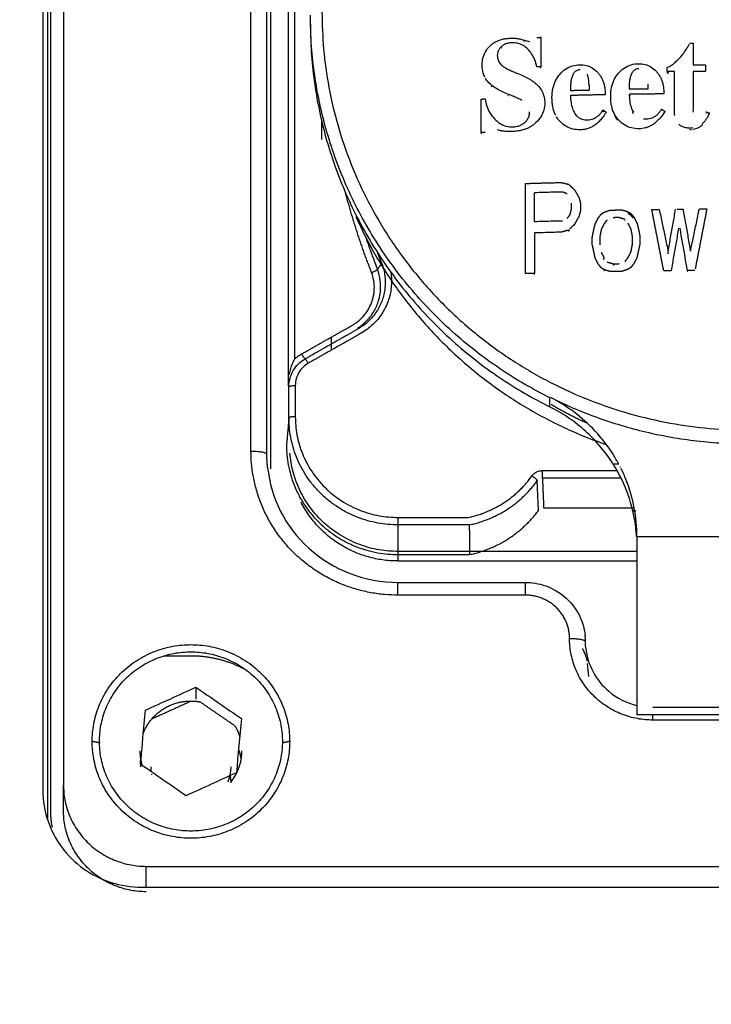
# Model space of a CAD drawing. Header units: millimetres. Extents: x 4946 to 6276, y -4769 to -3439.
# Tile 121 of 195: x 5788 to 5809, y -3782 to -3751. Entities that reach past the tile are written whole.
import ezdxf

# ---------------------------------------------------------------- set-up
doc = ezdxf.new("R2010")
doc.units = ezdxf.units.MM
doc.layers.add('ROXX_NEOmini_FIXTURE', color=7, linetype='Continuous', true_color=0x000000)
doc.dimstyles.get("Standard").update_dxf_attribs({"dimscale": 10, "dimtxt": 2.5, "dimasz": 3, "dimexe": 1, "dimexo": 0.5, "dimgap": 0.8, "dimtad": 1, "dimtoh": 1, "dimdec": 1, "dimzin": 1, "dimdsep": 46, "dimtxsty": 'Standard', "dimblk": 'OPEN90', "dimcen": 2.5, "dimadec": 1, "dimazin": 1, "dimtfac": 1, "dimtdec": 4, "dimtix": 1, "dimtofl": 0, "dimtmove": 1, "dimatfit": 3, "dimldrblk": 'OPEN90', "dimfxl": 1, "dimtolj": 1, "dimtzin": 1, "dimarcsym": 0})

# ---------------------------------------------------------------- blocks, each defined once
blk = doc.blocks.new('*D4')
at = {"layer": 'Defpoints', "color": 0}
for p in [(5752.196, -3663.256), (6119.696, -3663.256), (6119.696, -3885.816)]:
    blk.add_point(p, dxfattribs=at)
at = {"layer": 'ROXX_NEOmini_FIXTURE', "color": 0, "lineweight": -2}
for p, q in [((5752.196, -3669.257), (5752.196, -3888.817)), ((6119.696, -3669.257), (6119.696, -3888.817)), ((5758.197, -3885.816), (6113.695, -3885.816))]:
    blk.add_line(p, q, dxfattribs=at)
at = {"layer": 'ROXX_NEOmini_FIXTURE', "color": 0}
for points in [[(5758.197, -3884.816), (5758.197, -3886.817), (5752.196, -3885.816)], [(6113.695, -3886.817), (6113.695, -3884.816), (6119.696, -3885.816)]]:
    blk.add_solid(points, dxfattribs=at)
at = {"layer": 'ROXX_NEOmini_FIXTURE', "color": 0, "insert": (5935.946, -3878.915), "char_height": 9.0015, "attachment_point": 5}
blk.add_mtext('\\A1;367.5', dxfattribs=at)

msp = doc.modelspace()

# ---------------------------------------------------------------- linework, layer by layer
at = {"layer": 'ROXX_NEOmini_FIXTURE', "color": 18, "lineweight": -3, "true_color": 0x000000}
for points, degree in [([(5788.291, -3729.814), (5788.291, -3752.399), (5788.291, -3774.985)], 2), ([(5788.938, -3729.939), (5788.938, -3752.38), (5788.938, -3774.82)], 2), ([(5788.538, -3775.617), (5788.538, -3753.177), (5788.538, -3730.737)], 2), ([(5788.438, -3731.254), (5788.438, -3753.583), (5788.438, -3775.911)], 2), ([(5794.823, -3764.335), (5794.823, -3751.498), (5794.823, -3738.661)], 2), ([(5795.323, -3764.432), (5795.323, -3751.595), (5795.323, -3738.758)], 2), ([(5795.438, -3739.857), (5795.438, -3752.374), (5795.438, -3764.892)], 2), ([(5795.996, -3762.286), (5795.996, -3752.418), (5795.996, -3742.55)], 2), ([(5796.196, -3761.445), (5796.196, -3752.196), (5796.196, -3742.947)], 2), ([(5802.31, -3751.636), (5802.334, -3751.611), (5802.385, -3751.565), (5802.471, -3751.506), (5802.571, -3751.456), (5802.686, -3751.416), (5802.821, -3751.389), (5802.924, -3751.38), (5802.979, -3751.378)], 3), ([(5803.007, -3751.521), (5802.959, -3751.523), (5802.869, -3751.535), (5802.755, -3751.581), (5802.699, -3751.624), (5802.674, -3751.649)], 3), ([(5802.979, -3751.378), (5803.027, -3751.376), (5803.122, -3751.379), (5803.261, -3751.398), (5803.35, -3751.421), (5803.393, -3751.435)], 3), ([(5803.514, -3751.723), (5803.469, -3751.677), (5803.373, -3751.6), (5803.196, -3751.53), (5803.072, -3751.519), (5803.007, -3751.521)], 3), ([(5803.393, -3751.435), (5803.427, -3751.445), (5803.492, -3751.465), (5803.551, -3751.479), (5803.58, -3751.485)], 3), ([(5803.411, -3751.48), (5803.405, -3751.479), (5803.399, -3751.477), (5803.393, -3751.475)], 3), ([(5802.08, -3752.228), (5802.08, -3752.15), (5802.096, -3752.002), (5802.177, -3751.797), (5802.261, -3751.687), (5802.31, -3751.636)], 3), ([(5802.674, -3751.649), (5802.649, -3751.674), (5802.605, -3751.729), (5802.564, -3751.823), (5802.556, -3751.886), (5802.556, -3751.919)], 3), ([(5802.674, -3751.689), (5802.681, -3751.682), (5802.688, -3751.676), (5802.695, -3751.67)], 3), ([(5803.799, -3752.279), (5803.781, -3752.199), (5803.736, -3752.051), (5803.637, -3751.864), (5803.557, -3751.766), (5803.514, -3751.723)], 3), ([(5802.556, -3751.919), (5802.556, -3751.967), (5802.57, -3752.058), (5802.639, -3752.182), (5802.708, -3752.244), (5802.749, -3752.272)], 3), ([(5804.518, -3752.513), (5804.572, -3752.45), (5804.689, -3752.341), (5804.909, -3752.235), (5805.065, -3752.213), (5805.147, -3752.211)], 3), ([(5805.147, -3752.211), (5805.218, -3752.209), (5805.355, -3752.224), (5805.55, -3752.309), (5805.657, -3752.4), (5805.708, -3752.453)], 3), ([(5806.361, -3752.475), (5806.414, -3752.412), (5806.531, -3752.304), (5806.751, -3752.2), (5806.908, -3752.179), (5806.989, -3752.178)], 3), ([(5806.989, -3752.178), (5807.061, -3752.176), (5807.198, -3752.192), (5807.393, -3752.278), (5807.5, -3752.37), (5807.55, -3752.424)], 3), ([(5806.99, -3752.218), (5806.99, -3752.218), (5806.99, -3752.218), (5806.989, -3752.218)], 3), ([(5802.749, -3752.272), (5802.789, -3752.299), (5802.877, -3752.349), (5803.03, -3752.42), (5803.143, -3752.466), (5803.203, -3752.489)], 3), ([(5803.203, -3752.489), (5803.269, -3752.515), (5803.394, -3752.567), (5803.562, -3752.654), (5803.659, -3752.717), (5803.703, -3752.751)], 3), ([(5804.272, -3753.243), (5804.272, -3753.144), (5804.291, -3752.956), (5804.379, -3752.705), (5804.468, -3752.573), (5804.518, -3752.513)], 3), ([(5805.153, -3752.37), (5805.119, -3752.37), (5805.056, -3752.383), (5804.978, -3752.438), (5804.939, -3752.499), (5804.923, -3752.536)], 3), ([(5805.434, -3752.855), (5805.434, -3752.809), (5805.431, -3752.724), (5805.415, -3752.607), (5805.395, -3752.541), (5805.382, -3752.511)], 3), ([(5805.708, -3752.453), (5805.733, -3752.48), (5805.779, -3752.537), (5805.836, -3752.632), (5805.881, -3752.739), (5805.916, -3752.86), (5805.937, -3752.996), (5805.942, -3753.099), (5805.942, -3753.153)], 3), ([(5806.115, -3753.203), (5806.115, -3753.103), (5806.133, -3752.916), (5806.221, -3752.666), (5806.311, -3752.534), (5806.361, -3752.475)], 3), ([(5806.766, -3752.501), (5806.751, -3752.534), (5806.726, -3752.604), (5806.702, -3752.722), (5806.697, -3752.806), (5806.697, -3752.85)], 3), ([(5806.995, -3752.336), (5806.961, -3752.337), (5806.898, -3752.349), (5806.82, -3752.404), (5806.782, -3752.464), (5806.766, -3752.501)], 3), ([(5807.55, -3752.424), (5807.575, -3752.45), (5807.62, -3752.506), (5807.677, -3752.602), (5807.723, -3752.71), (5807.758, -3752.832), (5807.779, -3752.969), (5807.785, -3753.072), (5807.785, -3753.126)], 3), ([(5803.703, -3752.751), (5803.762, -3752.797), (5803.865, -3752.896), (5803.966, -3753.045), (5804.036, -3753.238), (5804.045, -3753.353), (5804.045, -3753.41)], 3), ([(5804.923, -3752.536), (5804.909, -3752.569), (5804.884, -3752.64), (5804.86, -3752.757), (5804.854, -3752.842), (5804.854, -3752.886)], 3), ([(5802.365, -3752.887), (5802.371, -3752.892), (5802.378, -3752.898), (5802.385, -3752.903)], 3), ([(5802.883, -3753.13), (5802.817, -3753.105), (5802.693, -3753.051), (5802.525, -3752.961), (5802.429, -3752.896), (5802.385, -3752.862)], 3), ([(5803.327, -3753.33), (5803.284, -3753.306), (5803.194, -3753.261), (5803.045, -3753.195), (5802.939, -3753.152), (5802.883, -3753.13)], 3), ([(5806.697, -3753.14), (5806.697, -3753.218), (5806.706, -3753.363), (5806.752, -3753.555), (5806.801, -3753.657), (5806.83, -3753.702)], 3), ([(5802.176, -3753.284), (5802.184, -3753.36), (5802.214, -3753.509), (5802.313, -3753.722), (5802.409, -3753.846), (5802.464, -3753.905)], 3), ([(5802.883, -3753.171), (5802.892, -3753.174), (5802.901, -3753.178), (5802.91, -3753.181)], 3), ([(5804.045, -3753.41), (5804.045, -3753.487), (5804.026, -3753.633), (5803.929, -3753.847), (5803.829, -3753.969), (5803.769, -3754.027)], 3), ([(5804.854, -3753.176), (5804.854, -3753.254), (5804.864, -3753.398), (5804.91, -3753.59), (5804.959, -3753.692), (5804.988, -3753.737)], 3), ([(5806.367, -3753.953), (5806.342, -3753.926), (5806.296, -3753.87), (5806.235, -3753.772), (5806.185, -3753.659), (5806.146, -3753.528), (5806.121, -3753.378), (5806.115, -3753.264), (5806.115, -3753.203)], 3), ([(5803.408, -3754.031), (5803.443, -3754.003), (5803.502, -3753.942), (5803.559, -3753.823), (5803.569, -3753.739), (5803.569, -3753.694)], 3), ([(5804.988, -3753.737), (5805.017, -3753.783), (5805.085, -3753.86), (5805.215, -3753.928), (5805.328, -3753.944), (5805.391, -3753.942)], 3), ([(5805.973, -3753.702), (5805.94, -3753.755), (5805.875, -3753.851), (5805.777, -3753.967), (5805.679, -3754.059), (5805.581, -3754.13), (5805.483, -3754.183), (5805.382, -3754.221), (5805.277, -3754.246), (5805.202, -3754.252), (5805.163, -3754.253)], 3), ([(5805.652, -3753.867), (5805.678, -3753.851), (5805.73, -3753.812), (5805.804, -3753.734), (5805.85, -3753.672), (5805.873, -3753.637)], 3), ([(5806.83, -3753.742), (5806.819, -3753.725), (5806.808, -3753.706), (5806.798, -3753.686)], 3), ([(5807.815, -3753.675), (5807.787, -3753.722), (5807.729, -3753.807), (5807.643, -3753.912), (5807.555, -3753.999), (5807.468, -3754.069), (5807.381, -3754.124), (5807.292, -3754.166), (5807.201, -3754.196), (5807.106, -3754.214), (5807.04, -3754.219), (5807.006, -3754.22)], 3), ([(5807.494, -3753.837), (5807.521, -3753.821), (5807.572, -3753.783), (5807.647, -3753.706), (5807.693, -3753.643), (5807.715, -3753.61)], 3), ([(5808.124, -3753.8), (5808.122, -3753.772), (5808.12, -3753.742), (5808.12, -3753.71)], 3), ([(5809.216, -3753.727), (5809.199, -3753.767), (5809.163, -3753.841), (5809.106, -3753.933), (5809.045, -3754.009), (5809.003, -3754.049), (5808.982, -3754.067)], 3), ([(5797.038, -3753.96), (5797.038, -3754.258), (5797.038, -3754.556)], 2), ([(5802.464, -3753.905), (5802.521, -3753.964), (5802.637, -3754.063), (5802.839, -3754.151), (5802.972, -3754.164), (5803.04, -3754.162)], 3), ([(5803.769, -3754.027), (5803.74, -3754.055), (5803.679, -3754.107), (5803.577, -3754.172), (5803.463, -3754.225), (5803.333, -3754.268), (5803.184, -3754.297), (5803.069, -3754.307), (5803.007, -3754.309)], 3), ([(5803.04, -3754.162), (5803.087, -3754.16), (5803.176, -3754.149), (5803.302, -3754.103), (5803.374, -3754.057), (5803.408, -3754.031)], 3), ([(5805.163, -3754.253), (5805.079, -3754.255), (5804.919, -3754.24), (5804.696, -3754.148), (5804.578, -3754.049), (5804.524, -3753.991)], 3), ([(5805.391, -3753.942), (5805.423, -3753.942), (5805.485, -3753.935), (5805.574, -3753.909), (5805.626, -3753.883), (5805.652, -3753.867)], 3), ([(5806.233, -3753.801), (5806.26, -3753.855), (5806.292, -3753.903), (5806.326, -3753.946)], 3), ([(5807.006, -3754.22), (5806.922, -3754.221), (5806.763, -3754.205), (5806.539, -3754.111), (5806.421, -3754.012), (5806.367, -3753.953)], 3), ([(5807.145, -3753.906), (5807.172, -3753.909), (5807.202, -3753.911), (5807.233, -3753.911)], 3), ([(5807.233, -3753.911), (5807.266, -3753.91), (5807.328, -3753.904), (5807.416, -3753.879), (5807.469, -3753.853), (5807.494, -3753.837)], 3), ([(5803.007, -3754.309), (5802.953, -3754.31), (5802.846, -3754.308), (5802.695, -3754.29), (5802.6, -3754.268), (5802.554, -3754.254)], 3), ([(5808.604, -3754.202), (5808.557, -3754.203), (5808.468, -3754.195), (5808.35, -3754.155), (5808.287, -3754.114), (5808.258, -3754.09)], 3), ([(5808.692, -3754.196), (5808.664, -3754.2), (5808.635, -3754.202), (5808.604, -3754.202)], 3), ([(5808.604, -3754.242), (5808.621, -3754.242), (5808.637, -3754.242), (5808.652, -3754.24)], 3), ([(5797.338, -3754.992), (5797.338, -3755.012), (5797.338, -3755.032)], 2), ([(5803.438, -3758.764), (5803.438, -3758.45), (5803.438, -3757.821), (5803.438, -3756.878), (5803.438, -3756.251), (5803.438, -3755.937)], 3), ([(5804.605, -3756.205), (5804.506, -3756.207), (5804.309, -3756.212), (5804.014, -3756.22), (5803.817, -3756.226), (5803.718, -3756.228)], 3), ([(5803.718, -3757.128), (5803.718, -3757.028), (5803.718, -3756.828), (5803.718, -3756.528), (5803.718, -3756.328), (5803.718, -3756.228)], 3), ([(5807.638, -3756.75), (5807.67, -3756.896), (5807.732, -3757.19), (5807.825, -3757.63), (5807.887, -3757.923), (5807.918, -3758.071)], 3), ([(5807.918, -3758.071), (5807.945, -3757.921), (5807.996, -3757.63), (5808.074, -3757.185), (5808.126, -3756.893), (5808.152, -3756.744)], 3), ([(5808.385, -3756.742), (5808.411, -3756.889), (5808.463, -3757.183), (5808.541, -3757.623), (5808.593, -3757.917), (5808.618, -3758.064)], 3), ([(5803.718, -3757.128), (5803.817, -3757.126), (5804.014, -3757.12), (5804.309, -3757.112), (5804.506, -3757.107), (5804.605, -3757.105)], 3), ([(5804.558, -3757.467), (5804.465, -3757.469), (5804.278, -3757.474), (5803.998, -3757.481), (5803.812, -3757.487), (5803.718, -3757.489)], 3), ([(5808.245, -3757.344), (5808.219, -3757.495), (5808.168, -3757.786), (5808.089, -3758.232), (5808.038, -3758.523), (5808.012, -3758.674)], 3), ([(5808.525, -3758.67), (5808.499, -3758.519), (5808.448, -3758.229), (5808.37, -3757.785), (5808.318, -3757.492), (5808.292, -3757.344)], 3), ([(5807.908, -3758.096), (5807.912, -3758.113), (5807.915, -3758.131), (5807.919, -3758.149)], 3), ([(5798.93, -3758.448), (5798.977, -3758.573), (5799.041, -3758.834), (5799.044, -3759.23), (5798.954, -3759.614), (5798.777, -3759.966), (5798.521, -3760.272), (5798.304, -3760.434), (5798.187, -3760.502)], 3), ([(5798.794, -3758.635), (5798.862, -3758.541), (5798.93, -3758.448)], 2), ([(5808.531, -3758.703), (5808.53, -3758.696), (5808.529, -3758.689), (5808.528, -3758.682)], 3), ([(5803.711, -3758.759), (5803.711, -3758.77), (5803.711, -3758.78), (5803.711, -3758.791)], 3), ([(5796.412, -3761.288), (5797.213, -3760.835), (5798.013, -3760.382)], 2), ([(5798.187, -3760.502), (5797.354, -3760.973), (5796.522, -3761.444)], 2), ([(5798.286, -3760.636), (5797.453, -3761.107), (5796.62, -3761.579)], 2), ([(5797.338, -3760.758), (5797.338, -3760.956), (5797.338, -3761.153)], 2), ([(5796.014, -3762.317), (5796.014, -3762.228), (5796.037, -3762.05), (5796.141, -3761.804), (5796.305, -3761.593), (5796.446, -3761.487), (5796.522, -3761.444)], 3), ([(5796.028, -3761.934), (5796.04, -3761.868), (5796.071, -3761.743), (5796.127, -3761.584), (5796.173, -3761.489), (5796.196, -3761.445)], 3), ([(5796.196, -3761.445), (5796.218, -3761.425), (5796.263, -3761.386), (5796.335, -3761.334), (5796.386, -3761.303), (5796.412, -3761.288)], 3), ([(5796.62, -3761.579), (5796.56, -3761.613), (5796.453, -3761.694), (5796.321, -3761.862), (5796.237, -3762.055), (5796.216, -3762.201), (5796.214, -3762.278)], 3), ([(5796.014, -3763.296), (5796.014, -3762.806), (5796.014, -3762.317)], 2), ([(5796.214, -3762.278), (5796.214, -3762.767), (5796.214, -3763.257)], 2), ([(5804.205, -3762.949), (5804.205, -3762.807), (5804.205, -3762.665)], 2), ([(5796.014, -3763.296), (5795.976, -3763.725), (5795.938, -3764.154)], 2), ([(5806.229, -3764.737), (5806.298, -3764.737), (5806.368, -3764.737)], 2), ([(5803.644, -3765.114), (5803.669, -3765.079), (5803.728, -3765.02), (5803.844, -3764.96), (5803.928, -3764.947), (5803.972, -3764.947)], 3), ([(5803.972, -3764.947), (5805.143, -3764.947), (5806.315, -3764.947)], 2), ([(5806.422, -3765.182), (5805.197, -3765.182), (5803.972, -3765.182)], 2), ([(5803.972, -3765.182), (5803.991, -3765.648), (5804.01, -3766.114)], 2), ([(5804.01, -3766.114), (5805.42, -3766.114), (5806.83, -3766.114)], 2), ([(5799.438, -3766.417), (5800.547, -3766.417), (5801.655, -3766.417)], 2), ([(5799.438, -3766.652), (5799.438, -3767.118), (5799.438, -3767.584)], 2), ([(5801.676, -3766.652), (5800.557, -3766.652), (5799.438, -3766.652)], 2), ([(5801.676, -3766.652), (5801.68, -3767.118), (5801.684, -3767.584)], 2), ([(5806.938, -3767.017), (5810.438, -3767.017), (5813.938, -3767.017)], 2), ([(5806.938, -3767.486), (5803.188, -3767.486), (5799.438, -3767.486)], 2), ([(5799.438, -3767.565), (5799.438, -3767.675), (5799.438, -3767.785)], 2), ([(5799.438, -3767.584), (5800.561, -3767.584), (5801.684, -3767.584)], 2), ([(5799.438, -3767.785), (5803.188, -3767.785), (5806.938, -3767.785)], 2), ([(5799.438, -3768.457), (5801.438, -3768.457), (5803.438, -3768.457)], 2), ([(5803.438, -3768.857), (5801.438, -3768.857), (5799.438, -3768.857)], 2), ([(5792.938, -3770.767), (5792.505, -3770.767), (5792.072, -3770.767)], 2), ([(5805.428, -3771.412), (5805.414, -3771.276), (5805.399, -3771.141), (5805.385, -3771.006)], 3), ([(5791.511, -3772.466), (5792.039, -3772.226), (5792.566, -3771.986), (5793.094, -3771.746)], 3), ([(5793.094, -3771.746), (5793.094, -3771.931), (5793.094, -3772.117)], 2), ([(5793.094, -3771.746), (5793.569, -3772.074), (5794.045, -3772.401), (5794.521, -3772.729)], 3), ([(5792.929, -3772.192), (5792.329, -3772.465), (5791.729, -3772.737)], 2), ([(5794.325, -3772.965), (5793.769, -3772.582), (5793.213, -3772.199)], 2), ([(5791.356, -3774.169), (5791.408, -3773.601), (5791.459, -3773.034), (5791.511, -3772.466)], 3), ([(5813.938, -3772.608), (5810.438, -3772.608), (5806.938, -3772.608)], 2), ([(5807.438, -3772.377), (5810.438, -3772.377), (5813.438, -3772.377)], 2), ([(5794.521, -3772.729), (5794.469, -3773.297), (5794.418, -3773.864), (5794.366, -3774.432)], 3), ([(5813.438, -3772.777), (5810.438, -3772.777), (5807.438, -3772.777)], 2), ([(5790.088, -3773.498), (5789.963, -3773.473), (5789.838, -3773.448)], 2), ([(5796.038, -3773.448), (5795.93, -3773.47), (5795.821, -3773.491)], 2), ([(5792.783, -3775.152), (5792.308, -3774.824), (5791.832, -3774.496), (5791.356, -3774.169)], 3), ([(5791.356, -3774.169), (5791.356, -3774.209), (5791.356, -3774.25)], 2), ([(5794.366, -3774.432), (5793.838, -3774.672), (5793.311, -3774.912), (5792.783, -3775.152)], 3), ([(5788.291, -3774.985), (5788.291, -3775.315), (5788.395, -3775.938), (5788.843, -3776.802), (5789.536, -3777.481), (5790.417, -3777.92), (5791.054, -3778.022), (5791.39, -3778.022)], 3), ([(5788.938, -3775.617), (5788.938, -3775.219), (5788.938, -3774.82)], 2), ([(5791.538, -3778.022), (5791.538, -3777.695), (5791.538, -3777.368)], 2), ([(5791.538, -3777.368), (5827.438, -3777.368), (5863.338, -3777.368)], 2), ([(5791.39, -3778.022), (5827.438, -3778.022), (5863.487, -3778.022)], 2)]:
    msp.add_open_spline(points, degree=degree, dxfattribs=at)
for points, weights in [([(5804.205, -3762.665), (5796.688, -3758.919), (5796.688, -3750.655)], [1, 0.85244745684, 1]), ([(5797.05, -3750.559), (5797.05, -3763.679), (5810.438, -3763.679)], [1, 0.707106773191, 1]), ([(5796.688, -3750.939), (5796.688, -3759.203), (5804.205, -3762.949)], [1, 0.852447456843, 1]), ([(5803.799, -3751.354), (5803.862, -3751.352), (5803.925, -3751.35)], [1, 0.999999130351, 1]), ([(5803.925, -3751.35), (5803.925, -3751.812), (5803.925, -3752.275)], [1, 0.999951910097, 1]), ([(5808.602, -3751.534), (5808.652, -3751.533), (5808.702, -3751.533)], [1, 0.999999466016, 1]), ([(5808.702, -3751.533), (5808.702, -3751.876), (5808.702, -3752.219)], [1, 0.999973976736, 1]), ([(5808.702, -3752.219), (5808.898, -3752.218), (5809.094, -3752.217)], [1, 0.999991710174, 1]), ([(5809.094, -3752.217), (5809.094, -3752.317), (5809.094, -3752.418)], [1, 0.999997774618, 1]), ([(5803.925, -3752.275), (5803.862, -3752.277), (5803.799, -3752.279)], [1, 0.99999912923, 1]), ([(5803.925, -3752.315), (5803.925, -3752.284), (5803.925, -3752.253)], [1, 0.999996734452, 0.999993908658]), ([(5807.892, -3752.428), (5807.892, -3752.362), (5807.892, -3752.297)], [1, 0.999999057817, 1]), ([(5808.12, -3752.425), (5808.006, -3752.426), (5807.892, -3752.428)], [1, 0.999997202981, 1]), ([(5807.892, -3752.441), (5807.892, -3752.454), (5807.892, -3752.468)], [0.999999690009, 0.999999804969, 1]), ([(5807.892, -3752.468), (5807.916, -3752.467), (5807.94, -3752.467)], [1, 0.999999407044, 0.999999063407]), ([(5808.12, -3753.71), (5808.12, -3753.067), (5808.12, -3752.425)], [1, 0.999909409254, 1]), ([(5809.094, -3752.418), (5808.898, -3752.419), (5808.702, -3752.421)], [1, 0.999991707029, 1]), ([(5808.702, -3752.421), (5808.702, -3753.039), (5808.702, -3753.659)], [1, 0.999915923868, 1]), ([(5807.276, -3752.824), (5807.276, -3752.898), (5807.276, -3752.973)], [1, 0.999998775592, 1]), ([(5804.854, -3752.886), (5804.854, -3752.951), (5804.854, -3753.017)], [1, 0.999999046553, 1]), ([(5804.854, -3753.017), (5805.144, -3753.01), (5805.434, -3753.004)], [1, 0.999981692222, 1]), ([(5805.434, -3752.855), (5805.434, -3752.929), (5805.434, -3753.004)], [1, 0.999998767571, 1]), ([(5806.697, -3752.85), (5806.697, -3752.916), (5806.697, -3752.981)], [1, 0.999999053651, 1]), ([(5807.276, -3752.973), (5806.986, -3752.977), (5806.697, -3752.981)], [1, 0.999981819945, 1]), ([(5807.785, -3753.126), (5807.24, -3753.132), (5806.697, -3753.14)], [1, 0.999935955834, 1]), ([(5802.05, -3753.288), (5802.113, -3753.286), (5802.176, -3753.284)], [1, 0.999999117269, 1]), ([(5802.05, -3754.34), (5802.05, -3753.814), (5802.05, -3753.288)], [1, 0.999937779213, 1]), ([(5805.942, -3753.153), (5805.397, -3753.164), (5804.854, -3753.176)], [1, 0.999935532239, 1]), ([(5806.697, -3753.181), (5806.717, -3753.18), (5806.738, -3753.18)], [1, 0.999997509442, 0.999995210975]), ([(5805.973, -3753.702), (5805.923, -3753.67), (5805.873, -3753.637)], [1, 0.999999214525, 1]), ([(5805.896, -3753.693), (5805.884, -3753.685), (5805.873, -3753.678)], [0.999999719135, 0.999999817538, 1]), ([(5807.715, -3753.61), (5807.765, -3753.642), (5807.815, -3753.675)], [1, 0.999999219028, 1]), ([(5808.702, -3753.699), (5808.702, -3753.682), (5808.702, -3753.664)], [1, 0.999997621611, 0.999995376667]), ([(5809.106, -3753.687), (5809.161, -3753.707), (5809.216, -3753.727)], [1, 0.999999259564, 1]), ([(5809.124, -3753.733), (5809.115, -3753.73), (5809.106, -3753.727)], [0.999999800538, 0.99999988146, 1]), ([(5802.176, -3754.336), (5802.113, -3754.338), (5802.05, -3754.34)], [1, 0.999999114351, 1]), ([(5802.05, -3754.338), (5802.05, -3754.359), (5802.05, -3754.381)], [0.999995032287, 0.99999740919, 1]), ([(5803.438, -3755.937), (5803.998, -3755.921), (5804.558, -3755.907)], [1, 0.999929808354, 1]), ([(5804.558, -3755.907), (5804.675, -3755.934), (5804.792, -3755.961)], [1, 0.999996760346, 1]), ([(5798.611, -3758.736), (5798.13, -3757.505), (5797.792, -3756.229)], [1, 0.991781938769, 0.98673280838]), ([(5804.745, -3756.262), (5804.675, -3756.233), (5804.605, -3756.205)], [1, 0.999998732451, 1]), ([(5804.792, -3755.961), (5804.885, -3756.049), (5804.978, -3756.136)], [1, 0.999996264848, 1]), ([(5804.978, -3756.136), (5805.048, -3756.254), (5805.118, -3756.373)], [1, 0.999995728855, 1]), ([(5805.118, -3756.373), (5805.142, -3756.462), (5805.165, -3756.551)], [1, 0.999998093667, 1]), ([(5804.838, -3756.919), (5804.862, -3756.828), (5804.885, -3756.738)], [1, 0.99999811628, 1]), ([(5804.885, -3756.738), (5804.885, -3756.648), (5804.885, -3756.558)], [1, 0.999998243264, 1]), ([(5805.165, -3756.791), (5805.142, -3756.882), (5805.118, -3756.973)], [1, 0.999998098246, 1]), ([(5805.165, -3756.551), (5805.165, -3756.671), (5805.165, -3756.791)], [1, 0.999996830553, 1]), ([(5805.819, -3756.898), (5805.865, -3756.867), (5805.912, -3756.836)], [1, 0.999999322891, 1]), ([(5805.912, -3756.836), (5806.005, -3756.804), (5806.098, -3756.773)], [1, 0.999997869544, 1]), ([(5806.098, -3756.773), (5806.285, -3756.769), (5806.472, -3756.766)], [1, 0.999992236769, 1]), ([(5806.472, -3756.766), (5806.565, -3756.795), (5806.658, -3756.823)], [1, 0.999997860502, 1]), ([(5806.658, -3756.823), (5806.705, -3756.852), (5806.752, -3756.882)], [1, 0.999999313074, 1]), ([(5807.405, -3756.753), (5807.522, -3756.751), (5807.638, -3756.75)], [1, 0.999996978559, 1]), ([(5807.779, -3758.677), (5807.592, -3757.714), (5807.405, -3756.753)], [1, 0.999792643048, 1]), ([(5808.202, -3756.744), (5808.293, -3756.743), (5808.385, -3756.742)], [0.999998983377, 0.999997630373, 1]), ([(5809.132, -3756.737), (5808.95, -3757.679), (5808.767, -3758.623)], [1, 0.999796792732, 0.999990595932]), ([(5808.898, -3756.738), (5809.015, -3756.738), (5809.132, -3756.737)], [1, 0.999996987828, 1]), ([(5798.112, -3756.97), (5800.454, -3762.229), (5805.98, -3764.132)], [0.884084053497, 0.816816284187, 0.897758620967]), ([(5804.745, -3757.041), (5804.792, -3756.98), (5804.838, -3756.919)], [1, 0.999998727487, 1]), ([(5805.118, -3756.973), (5805.048, -3757.094), (5804.978, -3757.216)], [1, 0.99999574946, 1]), ([(5805.632, -3757.202), (5805.678, -3757.111), (5805.725, -3757.02)], [1, 0.999997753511, 1]), ([(5805.725, -3757.02), (5805.772, -3756.959), (5805.819, -3756.898)], [1, 0.999998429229, 1]), ([(5806.005, -3757.075), (5805.958, -3757.136), (5805.912, -3757.197)], [1, 0.999998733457, 1]), ([(5806.378, -3757.008), (5806.285, -3757.01), (5806.192, -3757.011)], [1, 0.999998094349, 1]), ([(5806.565, -3757.065), (5806.472, -3757.036), (5806.378, -3757.008)], [1, 0.999997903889, 1]), ([(5806.556, -3757.095), (5806.563, -3757.097), (5806.569, -3757.099)], [0.999999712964, 0.999999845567, 1]), ([(5806.655, -3756.87), (5806.701, -3756.899), (5806.747, -3756.928)], [1, 0.99999933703, 1]), ([(5806.817, -3757.016), (5806.782, -3756.972), (5806.747, -3756.928)], [0.9999995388, 0.999999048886, 1]), ([(5806.752, -3756.882), (5806.798, -3756.941), (5806.845, -3757)], [1, 0.999998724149, 1]), ([(5806.845, -3757), (5806.892, -3757.09), (5806.938, -3757.179)], [1, 0.999997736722, 1]), ([(5804.792, -3757.401), (5804.675, -3757.434), (5804.558, -3757.467)], [1, 0.999996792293, 1]), ([(5804.788, -3757.435), (5804.804, -3757.419), (5804.821, -3757.403)], [1, 0.999999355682, 0.999998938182]), ([(5804.978, -3757.216), (5804.898, -3757.295), (5804.819, -3757.375)], [1, 0.999996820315, 0.999999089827]), ([(5804.973, -3757.252), (5804.983, -3757.234), (5804.994, -3757.216)], [1, 0.999999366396, 0.999998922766]), ([(5805.538, -3757.625), (5805.562, -3757.504), (5805.585, -3757.384)], [1, 0.999996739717, 1]), ([(5805.585, -3757.384), (5805.608, -3757.293), (5805.632, -3757.202)], [1, 0.999998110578, 1]), ([(5805.818, -3757.379), (5805.795, -3757.5), (5805.772, -3757.621)], [1, 0.999996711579, 1]), ([(5805.912, -3757.197), (5805.865, -3757.288), (5805.818, -3757.379)], [1, 0.999997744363, 1]), ([(5806.752, -3757.363), (5806.705, -3757.273), (5806.658, -3757.184)], [1, 0.999997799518, 1]), ([(5806.798, -3757.603), (5806.775, -3757.483), (5806.752, -3757.363)], [1, 0.999996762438, 1]), ([(5806.938, -3757.179), (5806.962, -3757.269), (5806.985, -3757.359)], [1, 0.999998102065, 1]), ([(5806.985, -3757.359), (5807.008, -3757.479), (5807.032, -3757.599)], [1, 0.999996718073, 1]), ([(5798.406, -3757.567), (5798.587, -3758.105), (5798.794, -3758.635)], [0.996137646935, 0.997771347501, 1]), ([(5805.538, -3757.866), (5805.538, -3757.746), (5805.538, -3757.625)], [1, 0.999996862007, 1]), ([(5805.772, -3757.621), (5805.772, -3757.741), (5805.772, -3757.862)], [1, 0.99999682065, 1]), ([(5806.798, -3757.844), (5806.798, -3757.723), (5806.798, -3757.603)], [1, 0.999996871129, 1]), ([(5807.032, -3757.599), (5807.032, -3757.72), (5807.032, -3757.84)], [1, 0.999996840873, 1]), ([(5805.632, -3758.287), (5805.585, -3758.077), (5805.538, -3757.866)], [1, 0.999989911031, 1]), ([(5806.658, -3758.268), (5806.705, -3758.177), (5806.752, -3758.086)], [1, 0.999997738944, 1]), ([(5806.752, -3758.086), (5806.775, -3757.965), (5806.798, -3757.844)], [1, 0.999996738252, 1]), ([(5807.032, -3757.84), (5806.985, -3758.052), (5806.938, -3758.264)], [1, 0.999989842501, 1]), ([(5798.93, -3758.448), (5798.866, -3758.285), (5798.805, -3758.122)], [1, 0.99931091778, 0.998678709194]), ([(5805.725, -3758.466), (5805.678, -3758.377), (5805.632, -3758.287)], [1, 0.999997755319, 1]), ([(5805.818, -3758.102), (5805.865, -3758.192), (5805.912, -3758.281)], [1, 0.999997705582, 1]), ([(5805.906, -3758.326), (5805.897, -3758.31), (5805.889, -3758.293)], [1, 0.999999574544, 0.999999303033]), ([(5806.565, -3758.391), (5806.612, -3758.33), (5806.658, -3758.268)], [1, 0.999998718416, 1]), ([(5806.938, -3758.264), (5806.892, -3758.355), (5806.845, -3758.447)], [1, 0.99999774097, 1]), ([(5798.794, -3758.635), (5798.762, -3758.678), (5798.611, -3758.736)], [1, 0.777139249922, 1]), ([(5805.818, -3758.586), (5805.772, -3758.526), (5805.725, -3758.466)], [1, 0.999998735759, 1]), ([(5805.912, -3758.644), (5805.865, -3758.615), (5805.818, -3758.586)], [1, 0.99999932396, 1]), ([(5805.897, -3758.667), (5805.906, -3758.673), (5805.915, -3758.678)], [0.999999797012, 0.999999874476, 1]), ([(5806.098, -3758.701), (5806.005, -3758.673), (5805.912, -3758.644)], [1, 0.999997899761, 1]), ([(5806.005, -3758.401), (5806.098, -3758.429), (5806.192, -3758.458)], [1, 0.999997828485, 1]), ([(5806.471, -3758.695), (5806.284, -3758.698), (5806.098, -3758.701)], [1, 0.999992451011, 1]), ([(5806.219, -3758.505), (5806.205, -3758.505), (5806.191, -3758.506)], [0.999999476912, 0.999999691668, 1]), ([(5806.192, -3758.458), (5806.285, -3758.456), (5806.378, -3758.454)], [1, 0.999998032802, 1]), ([(5806.658, -3758.631), (5806.565, -3758.663), (5806.471, -3758.695)], [1, 0.999997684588, 1]), ([(5806.752, -3758.569), (5806.705, -3758.6), (5806.658, -3758.631)], [1, 0.999999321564, 1]), ([(5806.845, -3758.447), (5806.798, -3758.508), (5806.752, -3758.569)], [1, 0.99999872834, 1]), ([(5808.012, -3758.674), (5807.895, -3758.675), (5807.779, -3758.677)], [1, 0.99999701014, 1]), ([(5808.759, -3758.668), (5808.642, -3758.668), (5808.525, -3758.67)], [1, 0.999997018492, 1]), ([(5803.718, -3758.757), (5803.578, -3758.761), (5803.438, -3758.764)], [1, 0.999995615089, 1]), ([(5796.412, -3761.288), (5796.493, -3761.426), (5796.51, -3761.423)], [1, 0.77715960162, 1]), ([(5796.522, -3761.444), (5796.539, -3761.441), (5796.62, -3761.579)], [1, 0.777146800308, 1]), ([(5796.014, -3762.317), (5796.017, -3762.278), (5796.214, -3762.278)], [1, 0.713250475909, 1]), ([(5804.231, -3762.657), (5810.466, -3765.75), (5816.69, -3762.635)], [0.999145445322, 0.891010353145, 1]), ([(5806.929, -3767.018), (5806.755, -3764.22), (5804.205, -3762.949)], [0.983913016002, 0.86100068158, 1]), ([(5805.388, -3763.469), (5804.799, -3763.204), (5804.242, -3762.878)], [0.880998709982, 0.87261455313, 0.8667916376]), ([(5799.438, -3766.652), (5796.014, -3766.652), (5796.014, -3763.296)], [1, 0.707106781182, 1]), ([(5796.214, -3763.257), (5796.077, -3763.257), (5796.027, -3763.282)], [1, 0.781716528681, 0.895762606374]), ([(5796.214, -3763.257), (5796.214, -3766.417), (5799.438, -3766.417)], [1, 0.707106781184, 1]), ([(5795.938, -3764.154), (5795.938, -3767.584), (5799.438, -3767.584)], [1, 0.707106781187, 1]), ([(5799.438, -3768.857), (5794.823, -3768.857), (5794.823, -3764.335)], [1, 0.707106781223, 1]), ([(5794.823, -3764.335), (5795.275, -3764.335), (5795.321, -3764.424)], [1, 0.730600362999, 0.969566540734]), ([(5795.345, -3764.848), (5795.323, -3764.641), (5795.323, -3764.432)], [1, 0.998669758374, 1]), ([(5799.438, -3767.486), (5796.286, -3767.486), (5796.048, -3764.405)], [1, 0.722505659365, 0.970821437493]), ([(5806.405, -3764.831), (5806.409, -3764.837), (5806.412, -3764.844)], [0.92786724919, 0.927924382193, 0.927983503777]), ([(5802.807, -3765.926), (5803.301, -3765.594), (5803.644, -3765.114)], [1, 0.98398268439, 1]), ([(5803.644, -3765.114), (5803.805, -3765.225), (5803.808, -3765.266)], [1, 0.713251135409, 1]), ([(5803.972, -3765.182), (5803.972, -3765.14), (5803.972, -3764.947)], [1, 0.713253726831, 1]), ([(5801.676, -3766.652), (5803.019, -3766.369), (5803.808, -3765.266)], [1, 0.930955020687, 1]), ([(5799.438, -3767.785), (5797.336, -3767.785), (5796.397, -3765.941)], [1, 0.796077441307, 0.876110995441]), ([(5801.655, -3766.417), (5802.279, -3766.281), (5802.807, -3765.926)], [1, 0.981743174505, 1]), ([(5799.438, -3766.417), (5799.438, -3766.61), (5799.438, -3766.652)], [1, 0.713250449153, 1]), ([(5801.684, -3767.584), (5803.04, -3767.301), (5803.848, -3766.196)], [1, 0.932433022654, 1]), ([(5806.805, -3766.19), (5806.852, -3766.199), (5806.899, -3766.208)], [0.932733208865, 0.933861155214, 0.935005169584]), ([(5799.438, -3768.857), (5799.438, -3768.457), (5799.438, -3768.457)], [1, 0.774393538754, 1]), ([(5803.438, -3768.857), (5803.438, -3768.457), (5803.438, -3768.457)], [1, 0.77439264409, 1]), ([(5804.823, -3770.214), (5804.823, -3768.857), (5803.438, -3768.857)], [1, 0.707106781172, 1]), ([(5805.323, -3770.312), (5805.323, -3770.217), (5805.313, -3770.122)], [1, 0.998670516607, 1]), ([(5789.838, -3773.448), (5789.838, -3770.41), (5792.938, -3770.41)], [1, 0.707106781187, 1]), ([(5792.938, -3770.41), (5796.038, -3770.41), (5796.038, -3773.448)], [1, 0.707106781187, 1]), ([(5804.823, -3770.214), (5805.275, -3770.214), (5805.321, -3770.304)], [1, 0.73060036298, 0.969566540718]), ([(5807.438, -3772.777), (5804.823, -3772.777), (5804.823, -3770.214)], [1, 0.707106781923, 1]), ([(5805.334, -3770.525), (5805.323, -3770.419), (5805.323, -3770.312)], [1, 0.998670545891, 1]), ([(5805.228, -3770.535), (5805.324, -3770.723), (5805.377, -3770.927)], [0.876110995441, 0.891682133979, 0.918001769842]), ([(5794.688, -3771.219), (5793.874, -3770.767), (5792.938, -3770.767)], [0.869304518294, 0.90158149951, 1]), ([(5791.446, -3773.182), (5791.841, -3772.179), (5792.938, -3772.179)], [0.891764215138, 0.778748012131, 1]), ([(5792.938, -3772.179), (5793.085, -3772.179), (5793.229, -3772.205)], [1, 0.963494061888, 0.936088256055]), ([(5807.438, -3772.777), (5807.438, -3772.686), (5807.438, -3772.608)], [1, 0.938064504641, 0.910135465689]), ([(5794.325, -3772.965), (5794.415, -3773.119), (5794.468, -3773.288)], [0.868495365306, 0.881699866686, 0.906573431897]), ([(5792.938, -3776.486), (5789.838, -3776.486), (5789.838, -3773.448)], [1, 0.707106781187, 1]), ([(5796.038, -3773.448), (5796.038, -3776.486), (5792.938, -3776.486)], [1, 0.707106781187, 1]), ([(5791.338, -3773.747), (5791.338, -3773.973), (5791.404, -3774.19)], [1, 0.943659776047, 0.908994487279]), ([(5794.184, -3774.731), (5794.538, -3774.3), (5794.538, -3773.747)], [0.855998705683, 0.87247713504, 1]), ([(5794.513, -3773.965), (5794.486, -3773.823), (5794.434, -3773.687)], [0.936866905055, 0.910596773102, 0.892610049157]), ([(5791.382, -3773.882), (5791.348, -3774.023), (5791.34, -3774.168)], [0.921811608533, 0.946615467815, 0.980432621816]), ([(5791.699, -3774.405), (5791.688, -3774.326), (5791.688, -3774.245)], [0.951976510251, 0.973610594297, 1]), ([(5794.188, -3774.245), (5794.188, -3774.493), (5794.09, -3774.721)], [1, 0.922714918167, 0.886215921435]), ([(5791.715, -3774.495), (5791.712, -3774.484), (5791.71, -3774.473)], [0.929705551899, 0.932224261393, 0.934826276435]), ([(5794.165, -3774.507), (5794.188, -3774.624), (5794.188, -3774.744)], [0.932557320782, 0.961116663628, 1]), ([(5788.938, -3774.82), (5788.938, -3777.368), (5791.538, -3777.368)], [1, 0.707106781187, 1]), ([(5788.588, -3776.148), (5788.538, -3775.885), (5788.538, -3775.617)], [0.936330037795, 0.963654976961, 1]), ([(5791.538, -3778.165), (5788.938, -3778.165), (5788.938, -3775.617)], [1, 0.707106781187, 1])]:
    msp.add_rational_spline(points, weights, degree=2, dxfattribs=at)
for points, knots in [([(5807.892, -3752.297), (5807.936, -3752.275), (5808.022, -3752.225), (5808.145, -3752.133), (5808.264, -3752.022), (5808.38, -3751.887), (5808.49, -3751.733), (5808.56, -3751.613), (5808.592, -3751.552)], [0, 0, 0, 0, 0.17757, 0.355139, 0.532709, 0.710278, 0.887848, 1.049386, 1.049386, 1.049386, 1.049386]), ([(5802.164, -3752.603), (5802.143, -3752.562), (5802.096, -3752.442), (5802.08, -3752.315), (5802.08, -3752.228)], [-0.3955648, -0.3955648, -0.3955648, -0.3955648, -0.2514125, 0, 0, 0, 0]), ([(5802.385, -3752.862), (5802.319, -3752.812), (5802.247, -3752.74), (5802.192, -3752.653), (5802.181, -3752.634)], [-0.7542376, -0.7542376, -0.7542376, -0.7542376, -0.502825, -0.4321098, -0.4321098, -0.4321098, -0.4321098]), ([(5804.389, -3753.797), (5804.372, -3753.764), (5804.34, -3753.692), (5804.303, -3753.565), (5804.278, -3753.417), (5804.272, -3753.303), (5804.272, -3753.243)], [0.283152, 0.283152, 0.283152, 0.283152, 0.4103135, 0.5470846, 0.6838558, 0.8206269, 0.8206269, 0.8206269, 0.8206269]), ([(5804.524, -3753.991), (5804.499, -3753.964), (5804.461, -3753.918), (5804.428, -3753.867), (5804.417, -3753.848)], [0, 0, 0, 0, 0.1367712, 0.2160683, 0.2160683, 0.2160683, 0.2160683]), ([(5808.698, -3754.235), (5808.7, -3754.235), (5808.733, -3754.23), (5808.793, -3754.215), (5808.873, -3754.182), (5808.943, -3754.139), (5808.987, -3754.103), (5809.006, -3754.086)], [0.0978615, 0.0978615, 0.0978615, 0.0978615, 0.1038198, 0.2076396, 0.3114594, 0.4152792, 0.4965983, 0.4965983, 0.4965983, 0.4965983]), ([(5808.618, -3758.064), (5808.65, -3757.913), (5808.711, -3757.624), (5808.805, -3757.179), (5808.867, -3756.887), (5808.898, -3756.738)], [-1.356501, -1.356501, -1.356501, -1.356501, -0.904334, -0.452167, 0, 0, 0, 0]), ([(5803.718, -3757.489), (5803.718, -3757.63), (5803.718, -3757.912), (5803.718, -3758.335), (5803.718, -3758.615), (5803.718, -3758.757)], [-1.268446, -1.268446, -1.268446, -1.268446, -0.845426, -0.422406, 0, 0, 0, 0]), ([(5798.172, -3760.479), (5798.257, -3760.425), (5798.435, -3760.286), (5798.655, -3760.023), (5798.816, -3759.701), (5798.898, -3759.351), (5798.896, -3758.989), (5798.837, -3758.75), (5798.794, -3758.635)], [0.068612, 0.068612, 0.068612, 0.068612, 0.370741, 0.741482, 1.112223, 1.482964, 1.853705, 2.224446, 2.224446, 2.224446, 2.224446]), ([(5799.209, -3758.708), (5799.213, -3758.733), (5799.238, -3758.902), (5799.24, -3759.214), (5799.143, -3759.641), (5798.944, -3760.038), (5798.666, -3760.371), (5798.423, -3760.556), (5798.286, -3760.636)], [-2.332296, -2.332296, -2.332296, -2.332296, -2.253956, -1.803165, -1.352373, -0.901582, -0.450791, 0, 0, 0, 0]), ([(5798.013, -3760.382), (5798.113, -3760.321), (5798.291, -3760.185), (5798.492, -3759.936), (5798.632, -3759.65), (5798.701, -3759.348), (5798.697, -3759.032), (5798.647, -3758.833), (5798.611, -3758.736)], [-1.944205, -1.944205, -1.944205, -1.944205, -1.620063, -1.295922, -0.97178, -0.647639, -0.323497, 0, 0, 0, 0]), ([(5806.365, -3764.737), (5806.31, -3764.634), (5806.098, -3764.272), (5805.651, -3763.692), (5804.984, -3763.097), (5804.487, -3762.788), (5804.231, -3762.657)], [2.418392, 2.418392, 2.418392, 2.418392, 2.772988, 3.697317, 4.621647, 5.496142, 5.496142, 5.496142, 5.496142]), ([(5795.345, -3764.848), (5795.447, -3765.813), (5795.903, -3766.715), (5796.639, -3767.383), (5797.402, -3768.075), (5798.403, -3768.457), (5799.438, -3768.457)], [6.899925, 6.899925, 6.899925, 6.899925, 9.946725, 9.946725, 9.946725, 13.109037, 13.109037, 13.109037, 13.109037]), ([(5806.938, -3767.017), (5806.938, -3766.716), (5806.884, -3766.123), (5806.674, -3765.398), (5806.497, -3764.998), (5806.437, -3764.878)], [0, 0, 0, 0, 0.924329, 1.848659, 2.257153, 2.257153, 2.257153, 2.257153]), ([(5803.848, -3766.196), (5803.843, -3766.092), (5803.834, -3765.886), (5803.822, -3765.575), (5803.812, -3765.369), (5803.808, -3765.266)], [0, 0, 0, 0, 1.434768, 2.869537, 4.304305, 4.304305, 4.304305, 4.304305]), ([(5806.938, -3767.017), (5806.938, -3767.645), (5806.938, -3768.84), (5806.938, -3770.306), (5806.938, -3771.469), (5806.938, -3772.185), (5806.938, -3772.542), (5806.938, -3772.608), (5806.938, -3772.608)], [-16.807278, -16.807278, -16.807278, -16.807278, -15.495646, -14.074713, -12.653781, -11.114437, -9.99075, -8.878188, -8.878188, -8.878188, -8.878188]), ([(5803.438, -3768.457), (5803.51, -3768.457), (5803.581, -3768.461), (5803.653, -3768.469), (5803.888, -3768.496), (5804.115, -3768.565), (5804.324, -3768.675), (5804.551, -3768.794), (5804.751, -3768.957), (5804.912, -3769.156), (5805.073, -3769.355), (5805.191, -3769.584), (5805.258, -3769.83), (5805.284, -3769.926), (5805.303, -3770.023), (5805.313, -3770.122)], [2.756347, 2.756347, 2.756347, 2.756347, 2.972223, 2.972223, 2.972223, 3.683479, 3.683479, 3.683479, 4.456595, 4.456595, 4.456595, 5.23178, 5.23178, 5.23178, 5.533224, 5.533224, 5.533224, 5.533224]), ([(5805.334, -3770.525), (5805.389, -3771.046), (5805.646, -3771.53), (5806.056, -3771.875), (5806.313, -3772.091), (5806.616, -3772.242), (5806.939, -3772.319)], [3.466015, 3.466015, 3.466015, 3.466015, 5.114346, 5.114346, 5.114346, 6.144892, 6.144892, 6.144892, 6.144892])]:
    msp.add_open_spline(points, degree=3, knots=knots, dxfattribs=at)
msp.add_rational_spline([(5792.938, -3770.636), (5790.068, -3770.636), (5790.068, -3773.448), (5790.068, -3776.26), (5792.938, -3776.26), (5795.809, -3776.26), (5795.809, -3773.448), (5795.809, -3770.636), (5792.938, -3770.636)], [1, 0.707106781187, 1, 0.707106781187, 1, 0.707106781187, 1, 0.707106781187, 1], degree=2, knots=[0, 0, 0, 5.654867, 5.654867, 11.309734, 11.309734, 16.9646, 16.9646, 22.619467, 22.619467, 22.619467], dxfattribs=at)

# ---------------------------------------------------------------- dimensions: what is measured, and where the dimension line sits
at = {"layer": 'ROXX_NEOmini_FIXTURE', "color": 5, "true_color": 0x0000ff}
dim = msp.add_linear_dim(base=(6119.696, -3885.816), p1=(5752.196, -3663.256), p2=(6119.696, -3663.256), dimstyle='Standard', override={"dimscale": 3.0005, "dimtxt": 3, "dimasz": 2, "dimexe": 1, "dimexo": 2, "dimgap": 0.8, "dimtad": 1, "dimtih": 0, "dimtoh": 0, "dimdec": 1, "dimlfac": 1, "dimzin": 1, "dimtxsty": 'Standard', "dimsah": 0, "dimcen": 2.5, "dimadec": 1, "dimazin": 1, "dimtix": 0, "dimtmove": 0, "dimtzin": 1}, dxfattribs=at)
dim.commit()
dim.dimension.update_dxf_attribs({"geometry": '*D4', "text_midpoint": (5935.946, -3878.915)})

doc.saveas('drawing.dxf')
